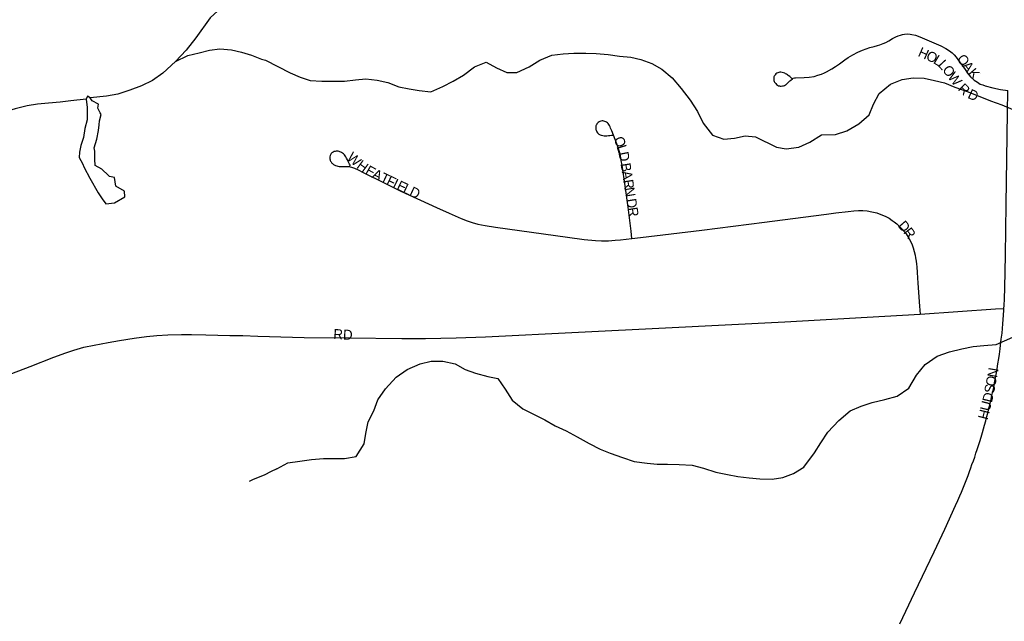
# Model space of a CAD drawing. Header units: feet. Extents: x 2113747 to 2516209, y 960708 to 1356798.
# Tile 158 of 253: x 2276572 to 2281508, y 1198451 to 1201466. Entities that reach past the tile are written whole.
import ezdxf

# ---------------------------------------------------------------- set-up
doc = ezdxf.new("R2010")
doc.units = ezdxf.units.FT
doc.header["$LTSCALE"] = 50
doc.header["$MEASUREMENT"] = 0
for name, color, linetype in [('0_Xref', 7, 'Continuous'), ('GM_X_City_Street', 251, 'Continuous'), ('GM_X_City_Street_Text', 251, 'Continuous'), ('GM_X_Minor_Lake', 5, 'Continuous'), ('GM_X_Minor_River', 5, 'Continuous')]:
    doc.layers.add(name, color=color, linetype=linetype)
doc.styles.add('Styledgn030', font='dgn030.shx')

# ---------------------------------------------------------------- blocks, each defined once
blk = doc.blocks.new('POR')
at = {"layer": 'GM_X_City_Street', "flags": 128}
for points in [[(2280442.9, 1201172.2), (2280437.5, 1201177.2), (2280432.4, 1201181.3), (2280425.1, 1201186.5), (2280421, 1201189.3), (2280415.7, 1201192.6), (2280411.6, 1201195.2), (2280407.5, 1201197.4), (2280400.9, 1201200), (2280393.8, 1201202), (2280388.6, 1201202.6), (2280383.4, 1201202.6), (2280378.2, 1201201.7), (2280372.3, 1201200), (2280368.2, 1201197.6), (2280363.4, 1201194.3), (2280359.5, 1201190.2), (2280357.1, 1201187), (2280355, 1201183.7), (2280353.3, 1201179.2), (2280352.6, 1201173.5), (2280352.6, 1201167.9), (2280353.2, 1201161.8), (2280355.2, 1201156.1), (2280356.9, 1201152.9), (2280359.1, 1201149.6), (2280362.1, 1201145.7), (2280366.6, 1201141.2), (2280371, 1201138.1), (2280376, 1201135.5), (2280380.8, 1201134.2), (2280384.9, 1201133.8), (2280389.7, 1201133.7), (2280395.6, 1201134.1), (2280400.8, 1201135.3), (2280405.7, 1201136.7), (2280410.7, 1201139.6), (2280414.9, 1201142.2), (2280418.8, 1201145.5), (2280423.6, 1201149.4), (2280427.2, 1201152.6), (2280430.5, 1201155.9), (2280433.4, 1201159), (2280437.7, 1201163.2), (2280445.9, 1201170.2), (2280450.5, 1201172.8), (2280456.3, 1201174.5), (2280462.2, 1201175.5), (2280504.8, 1201176.8), (2280530.8, 1201178.5), (2280554.3, 1201182), (2280573.6, 1201187.5), (2280592.1, 1201193.7), (2280606.4, 1201199.5), (2280617.3, 1201204.6), (2280644.2, 1201220.2), (2280662, 1201231.9), (2280681.5, 1201245.3), (2280709.3, 1201265.3), (2280725.9, 1201276.6), (2280737.6, 1201283.9), (2280748.3, 1201289.8), (2280773.8, 1201303.6), (2280797.1, 1201313), (2280815.7, 1201320.3), (2280834.3, 1201326.1), (2280855.7, 1201332.1), (2280871.8, 1201336.9), (2280884.8, 1201340.8), (2280900.6, 1201346.3), (2280914.8, 1201352.1), (2280929.6, 1201360), (2280947.3, 1201371.2), (2280964.7, 1201380.3), (2280976.3, 1201385.3), (2280987.5, 1201389.3), (2280997.3, 1201392), (2281008.6, 1201393.7), (2281025.4, 1201394.5), (2281036, 1201393.6), (2281044.3, 1201392.5), (2281062.8, 1201388), (2281084, 1201380.3), (2281189.3, 1201334.4), (2281214.4, 1201321.5), (2281233.5, 1201309.8), (2281246.3, 1201299.8), (2281256.5, 1201290.7), (2281266.3, 1201279.1), (2281284.3, 1201254.6), (2281298.1, 1201235), (2281311.5, 1201216.7), (2281324.5, 1201197.6), (2281339.5, 1201179.5), (2281356.7, 1201163.3), (2281373.4, 1201152.3), (2281388.1, 1201143.8), (2281400.1, 1201139.1), (2281412.7, 1201135), (2281451.1, 1201125.1), (2281489.8, 1201116.2), (2281525.9, 1201111.3)], [(2281506.6, 1200019.7), (2281507.4, 1200033.3), (2281509.1, 1200066.7), (2281510.7, 1200122), (2281513.7, 1200286.1), (2281517.5, 1200539.6), (2281521.1, 1200768.9), (2281524.2, 1201001.2), (2281525.9, 1201111.3)], [(2279641.6, 1200369.7), (2279636.8, 1200406.6), (2279622.1, 1200526.5), (2279607.2, 1200633.1), (2279591.7, 1200736.8), (2279588, 1200761.3), (2279583.9, 1200783.9), (2279580.5, 1200798.3), (2279576.6, 1200813.8), (2279566.1, 1200844.8), (2279540.3, 1200908.6), (2279534.6, 1200922.6), (2279531.6, 1200930), (2279528.2, 1200935.8), (2279524.8, 1200941.4), (2279522, 1200945.4), (2279518.6, 1200949), (2279514, 1200952.5), (2279510.5, 1200954.9), (2279506.4, 1200956.7), (2279501.3, 1200958.1), (2279496.2, 1200958.9), (2279491.7, 1200958.9), (2279485.3, 1200958), (2279480.8, 1200956.7), (2279476.7, 1200954.7), (2279472.5, 1200951.7), (2279469.1, 1200948), (2279465.8, 1200943.7), (2279463.7, 1200939.7), (2279462.3, 1200936.9), (2279461.2, 1200933.7), (2279460.6, 1200930), (2279459.9, 1200925.4), (2279460.1, 1200919.5), (2279461, 1200915.1), (2279461.8, 1200912), (2279463.8, 1200907.4), (2279466.1, 1200903.5), (2279469, 1200899.1), (2279471.9, 1200895.9), (2279474.9, 1200892.8), (2279478.6, 1200890.4), (2279482.7, 1200888.7), (2279487.8, 1200887.3), (2279494.9, 1200885.4), (2279501.6, 1200884.8), (2279507.8, 1200884.3), (2279512, 1200884.3), (2279515.9, 1200884.6), (2279524.6, 1200885.2), (2279531.1, 1200885.9), (2279538.7, 1200887.2), (2279545, 1200888.2)], [(2278230.1, 1200733.7), (2278225.8, 1200742.8), (2278220.8, 1200752.3), (2278215.3, 1200764.3), (2278211.2, 1200771.6), (2278207.5, 1200778.2), (2278204, 1200783.4), (2278199.7, 1200788.6), (2278195, 1200793.4), (2278189.9, 1200797.1), (2278185.6, 1200800.1), (2278181.9, 1200802.2), (2278177.4, 1200804.5), (2278173.7, 1200806), (2278169.3, 1200807.1), (2278164.8, 1200807.8), (2278159.1, 1200807.5), (2278153.5, 1200806.4), (2278148.7, 1200804.9), (2278144.1, 1200802.9), (2278140.1, 1200800.3), (2278137.2, 1200798.2), (2278134.4, 1200795.4), (2278132.2, 1200792.1), (2278130, 1200788.6), (2278128.3, 1200785.2), (2278127, 1200779.7), (2278126.5, 1200773.8), (2278127, 1200768.9), (2278127.8, 1200764.5), (2278129.1, 1200760.6), (2278130.9, 1200756.8), (2278133, 1200753.4), (2278134.6, 1200750.7), (2278137.2, 1200747.8), (2278139.5, 1200745.2), (2278144.8, 1200741.3), (2278149.3, 1200738.2), (2278154.5, 1200735.9), (2278161.3, 1200733.7), (2278167.6, 1200731.9), (2278173.4, 1200731.1), (2278181, 1200730.3), (2278191.9, 1200730.5), (2278205.2, 1200730.7), (2278217.7, 1200731), (2278223.1, 1200730.6), (2278229, 1200729.6), (2278235.7, 1200727.6), (2278240.5, 1200726.1), (2278250.8, 1200722.1), (2278269.4, 1200713.3), (2278293.9, 1200700.5), (2278399.2, 1200647.8), (2278483.6, 1200607.7), (2278661.8, 1200524.9), (2278724.5, 1200496.2), (2278784.8, 1200469.9), (2278815.6, 1200458), (2278840.7, 1200449.6), (2278869.5, 1200441.9), (2278905.1, 1200434.7), (2278957.2, 1200426.9), (2279318, 1200376.9), (2279402.7, 1200365.5), (2279458.4, 1200360), (2279488.1, 1200358.2), (2279524.4, 1200358.2), (2279557.2, 1200360.7), (2279583.3, 1200363), (2279641.6, 1200369.7)], [(2279641.6, 1200369.7), (2279684.3, 1200374.6), (2279992.4, 1200411.9), (2280305.4, 1200452.3), (2280500.6, 1200476.3), (2280617.6, 1200491.7), (2280663.1, 1200497.5), (2280724.8, 1200505.2), (2280753.9, 1200508.3), (2280777.6, 1200509.3), (2280798.9, 1200509.3), (2280821.5, 1200507.6), (2280843.7, 1200503.9), (2280868.7, 1200497.5), (2280890.1, 1200490.4), (2280910.7, 1200481.5), (2280930.5, 1200470.8), (2280946.6, 1200460.4), (2280956.9, 1200452.8), (2280969.2, 1200442.6), (2280981.1, 1200431.8), (2280997, 1200415.7), (2281009.7, 1200401.2), (2281015.5, 1200393.5), (2281029.5, 1200372), (2281039.9, 1200352.2), (2281046.3, 1200337.7), (2281051.5, 1200322.7), (2281056.7, 1200304.2), (2281060.9, 1200285.4), (2281063.7, 1200272.5), (2281066.2, 1200256.8), (2281068.4, 1200240.7), (2281069.8, 1200227.8), (2281072.2, 1200198.6), (2281075.2, 1200146.5), (2281083, 1200029.9), (2281086, 1199990.3)], [(2280983.8, 1198438.4), (2281014.2, 1198501.8), (2281057.6, 1198593.9), (2281156.4, 1198800.2), (2281209.3, 1198913), (2281263.7, 1199031.5), (2281274.5, 1199056.3), (2281285.4, 1199080.1), (2281293.7, 1199099.2), (2281300.6, 1199115.7), (2281307.1, 1199131.8), (2281313.3, 1199147.9), (2281320.2, 1199165.6), (2281326.3, 1199181.7), (2281334.1, 1199202.9), (2281340.2, 1199219.9), (2281346.3, 1199236.4), (2281353.2, 1199255.5), (2281359.8, 1199274.2), (2281366.3, 1199293.3), (2281372.4, 1199312.9), (2281378.5, 1199332), (2281385, 1199352.8), (2281392, 1199374.9), (2281398.9, 1199397.5), (2281404.6, 1199416.6), (2281409.3, 1199434.1), (2281415.5, 1199456.6), (2281420.6, 1199477), (2281426.7, 1199500.4), (2281431.5, 1199518.7), (2281434.2, 1199529.1), (2281437.6, 1199543.4), (2281442.4, 1199564.7), (2281446.3, 1199583.4), (2281450.7, 1199603.3), (2281455, 1199623.7), (2281459.4, 1199645.9), (2281464.2, 1199671.5), (2281469, 1199696.7), (2281472.4, 1199716.7), (2281476.3, 1199741), (2281480.7, 1199767.9), (2281484.2, 1199790.9), (2281487.7, 1199817.4), (2281489.9, 1199834.8), (2281493.3, 1199864.8), (2281496.8, 1199895.6), (2281499, 1199918.2), (2281501.2, 1199942.5), (2281502.9, 1199964.4), (2281504.3, 1199986.3), (2281506, 1200009.8), (2281506.6, 1200019.7)], [(2281086, 1199990.3), (2281463.7, 1200016.7), (2281506.6, 1200019.7)], [(2276532.2, 1199693.1), (2276623.8, 1199728.7), (2276742.6, 1199775), (2276803.9, 1199797.5), (2276844.1, 1199810.6), (2276894.3, 1199824.4), (2276945.3, 1199835.4), (2277016.1, 1199848.4), (2277072.3, 1199857.9), (2277145.7, 1199869.6), (2277207.2, 1199878.4), (2277259.3, 1199883.7), (2277314.8, 1199886.8), (2277383.4, 1199888.1), (2277433.9, 1199888.5), (2277506, 1199887.4), (2277625.9, 1199884), (2277691.2, 1199883.4), (2277766.1, 1199880.6), (2277939.7, 1199875.3), (2277998.7, 1199874.1), (2278224.9, 1199871.2), (2278487.5, 1199868.2), (2278605.7, 1199868), (2278760, 1199871.2), (2278907.7, 1199876.4), (2279373.1, 1199900.2), (2279809, 1199922), (2280408.7, 1199952.6), (2281086, 1199990.3)]]:
    blk.add_lwpolyline(points, dxfattribs=at)
at = {"layer": 'GM_X_Minor_Lake'}
blk.add_line((2276887, 1200745.9), (2276895.3, 1200726), dxfattribs=at)
at = {"layer": 'GM_X_Minor_Lake', "flags": 128}
blk.add_lwpolyline([(2276895.3, 1200726), (2276924, 1200672.3), (2276964.9, 1200598.7), (2276985.3, 1200568.9), (2277003.6, 1200543.1), (2277047.6, 1200547.7), (2277099.2, 1200578.5), (2277096.9, 1200606.5), (2277054.5, 1200632), (2277048, 1200676), (2277021.9, 1200679.6), (2277017.8, 1200685.6), (2276983.4, 1200717.2), (2276951.2, 1200734.8), (2276948.8, 1200766.8), (2276948.3, 1200806.8), (2276946.1, 1200824.8), (2276959.6, 1200867.1), (2276967, 1200911.3), (2276970.7, 1200939.4), (2276972.4, 1200959.4), (2276980, 1200991.6), (2276975.9, 1200999.5), (2276963.6, 1201023.4), (2276967.4, 1201043.5), (2276935.1, 1201059.1), (2276925, 1201075), (2276912.8, 1201082.8), (2276905, 1201068.7), (2276909.5, 1201026.7), (2276909.9, 1200998.6), (2276910.3, 1200964.6), (2276898.9, 1200920.4), (2276891.4, 1200876.2), (2276877.9, 1200835.9), (2276872.3, 1200801.8), (2276870.7, 1200775.7), (2276887, 1200745.9)], dxfattribs=at)
at = {"layer": 'GM_X_Minor_River', "flags": 128}
for points in [[(2277583.2, 1201527.9), (2277526.2, 1201475.8), (2277455.4, 1201374.7), (2277406.2, 1201313.9), (2277352.8, 1201257.1), (2277289.6, 1201198.1), (2277238, 1201161.4), (2277182.3, 1201134.6), (2277124.5, 1201113.8), (2277064.8, 1201092.9), (2277006.9, 1201082.1), (2276925, 1201075)], [(2277805, 1201263.2), (2277927.8, 1201199.5), (2277977.9, 1201177.7), (2278028, 1201162), (2278086.1, 1201158.2), (2278200.2, 1201158.8), (2278256.2, 1201165.1), (2278308.2, 1201169.4), (2278364.3, 1201163.7), (2278418.4, 1201151.9), (2278472.5, 1201130.1), (2278524.6, 1201120.4), (2278574.7, 1201110.6), (2278632.8, 1201104.9), (2278692.7, 1201131.3), (2278744.6, 1201157.6), (2278796.5, 1201187.9), (2278852.3, 1201230.2), (2278910.3, 1201252.6), (2278962.4, 1201224.8), (2279014.6, 1201201), (2279064.6, 1201201.3), (2279126.5, 1201229.6), (2279180.4, 1201264), (2279240.3, 1201288.3), (2279296.3, 1201294.6), (2279350.4, 1201298.9), (2279410.4, 1201299.2), (2279462.5, 1201297.4), (2279522.5, 1201291.8), (2279578.6, 1201284), (2279636.7, 1201278.3), (2279686.8, 1201266.5), (2279740.9, 1201246.8), (2279791.1, 1201219), (2279843.3, 1201175.2), (2279887.6, 1201121.3), (2279933.9, 1201063.4), (2279970.2, 1201005.5), (2279998.5, 1200947.6), (2280044.8, 1200887.7), (2280103, 1200867.9), (2280155, 1200872.2), (2280209, 1200884.5), (2280261, 1200878.8), (2280365.4, 1200827.2), (2280415.4, 1200819.4), (2280477.4, 1200827.8), (2280533.4, 1200852.1), (2280591.2, 1200888.4), (2280661.3, 1200890.8), (2280719.2, 1200909.1), (2280779.1, 1200943.5), (2280830.9, 1200989.8), (2280852.7, 1201042), (2280880.5, 1201096.3), (2280938.3, 1201142.6), (2280996.2, 1201167), (2281052.2, 1201175.3), (2281106.3, 1201173.5), (2281158.4, 1201161.8), (2281208.5, 1201150), (2281260.6, 1201128.2), (2281322.7, 1201106.5), (2281376.9, 1201084.8), (2281439.1, 1201059), (2281495.2, 1201039.3), (2281563.4, 1201011.6)], [(2277352.8, 1201257.1), (2277414.5, 1201285.9), (2277472.4, 1201300.8), (2277524.2, 1201313.5), (2277576.1, 1201320.2), (2277634.2, 1201315), (2277684.4, 1201303.6), (2277734.6, 1201288.3), (2277784.9, 1201268.9), (2277805, 1201263.2)], [(2276905, 1201068.7), (2276829.1, 1201059.6), (2276775.2, 1201052.9), (2276717.2, 1201048.1), (2276661.2, 1201043.4), (2276609.3, 1201034.6), (2276549.5, 1201019.8), (2276493.7, 1201003), (2276438, 1200972.2), (2276386.5, 1200931.4), (2276345.2, 1200872.8), (2276333.5, 1200852.6)], [(2277861.2, 1199215.7), (2277917.1, 1199246), (2277977.1, 1199254.3), (2278035.1, 1199262.6), (2278095.1, 1199266.9), (2278201.2, 1199267.5), (2278259.2, 1199277.8), (2278298.9, 1199340.1), (2278306.7, 1199392.2), (2278318.4, 1199450.4), (2278348.2, 1199506.7), (2278367.9, 1199560.9), (2278405.7, 1199617.1), (2278459.5, 1199675.5), (2278515.3, 1199713.9), (2278579.2, 1199742.2), (2278635.2, 1199754.6), (2278693.2, 1199754.8), (2278755.4, 1199741.1), (2278805.5, 1199713.3), (2278857.7, 1199695.6), (2278919.8, 1199677.9), (2278969.9, 1199668.1), (2279006.1, 1199614.2), (2279040.4, 1199560.2), (2279094.7, 1199516.4), (2279144.8, 1199490.6), (2279205, 1199460.9), (2279257.2, 1199431.1), (2279311.4, 1199405.3), (2279367.6, 1199375.6), (2279427.8, 1199341.8), (2279481.9, 1199314), (2279532.1, 1199294.3), (2279594.2, 1199272.5), (2279652.3, 1199252.8), (2279718.4, 1199243.1), (2279768.5, 1199239.4), (2279820.5, 1199239.6), (2279878.6, 1199237.9), (2279942.6, 1199234.2), (2280000.8, 1199218.5), (2280062.9, 1199198.8), (2280121, 1199187.1), (2280173.1, 1199177.3), (2280229.2, 1199169.6), (2280283.2, 1199165.8), (2280345.3, 1199164.1), (2280397.3, 1199172.4), (2280451.2, 1199192.7), (2280503.1, 1199223), (2280556.8, 1199295.4), (2280588.6, 1199345.7), (2280624.4, 1199400), (2280678.1, 1199458.3), (2280735.9, 1199506.7), (2280789.9, 1199529), (2280845.8, 1199547.4), (2280909.8, 1199563.7), (2280971.8, 1199580), (2281029.6, 1199620.4), (2281067.3, 1199684.7), (2281111.1, 1199739), (2281171, 1199779.4), (2281232.9, 1199801.8), (2281294.9, 1199816.1), (2281352.9, 1199828.4), (2281404.9, 1199832.7), (2281466.9, 1199839), (2281550.8, 1199875.5)], [(2277861.2, 1199215.7), (2277829.8, 1199200.4), (2277801.3, 1199184.8), (2277739.2, 1199160.7), (2277723.3, 1199152.5)]]:
    blk.add_lwpolyline(points, dxfattribs=at)
at = {"layer": 'GM_X_City_Street_Text', "char_height": 50, "attachment_point": 7, "line_spacing_factor": 0.8, "style": 'Styledgn030'}
for s, insert, rotation in [('{\\Fdgn000|c0;\\C256;H}', (2281071.6, 1201284.7), 336.0353), ('{\\Fdgn000|c0;\\C256;O}', (2281111.6, 1201266.9), 335.5759), ('{\\Fdgn000|c0;\\C256;L}', (2281148.7, 1201250.2), 329.2283), ('{\\Fdgn000|c0;\\C256;L}', (2281172.3, 1201237.7), 312.4685), ('{\\Fdgn000|c0;\\C256;O}', (2281266.9, 1201268.3), 308.2297), ('{\\Fdgn000|c0;\\C256;A}', (2281294.1, 1201233.7), 308.242), ('{\\Fdgn000|c0;\\C256;O}', (2281194.5, 1201213.5), 308.0283), ('{\\Fdgn000|c0;\\C256;W}', (2281221.7, 1201178.7), 308.0953), ('{\\Fdgn000|c0;\\C256;K}', (2281323.4, 1201196.7), 310.7954), ('{\\Fdgn000|c0;\\C256;R}', (2281272.5, 1201116), 316.4323), ('{\\Fdgn000|c0;\\C256;D}', (2281320.8, 1201075.5), 335.587), ('{\\Fdgn000|c0;\\C256;O}', (2279549.5, 1200870.3), 289.2436), ('{\\Fdgn000|c0;\\C256;W}', (2278208.8, 1200770.5), 316.7992), ('{\\Fdgn000|c0;\\C256;L}', (2279563.7, 1200829.5), 287.6833), ('{\\Fdgn000|c0;\\C256;D}', (2279573.6, 1200799.3), 281.1513), ('{\\Fdgn000|c0;\\C256;H}', (2278257.2, 1200725.8), 323.8674), ('{\\Fdgn000|c0;\\C256;E}', (2278300.1, 1200695.1), 330.9356), ('{\\Fdgn000|c0;\\C256;A}', (2278334.8, 1200676), 334.4697), ('{\\Fdgn000|c0;\\C256;T}', (2278374.5, 1200657), 334.4697), ('{\\Fdgn000|c0;\\C256;B}', (2279584, 1200744.1), 279.0951), ('{\\Fdgn000|c0;\\C256;A}', (2279590.3, 1200705), 279.0851), ('{\\Fdgn000|c0;\\C256;F}', (2278406.3, 1200641.9), 334.4697), ('{\\Fdgn000|c0;\\C256;I}', (2278438, 1200626.7), 334.4697), ('{\\Fdgn000|c0;\\C256;E}', (2278457.9, 1200617.2), 334.4697), ('{\\Fdgn000|c0;\\C256;R}', (2279597.2, 1200661.5), 279.089), ('{\\Fdgn000|c0;\\C256;L}', (2278489.6, 1200602), 334.4697), ('{\\Fdgn000|c0;\\C256;D}', (2278521.4, 1200586.9), 334.4697), ('{\\Fdgn000|c0;\\C256;N}', (2279603.5, 1200622.4), 279.0851), ('{\\Fdgn000|c0;\\C256;D}', (2279612.5, 1200565.9), 279.0851), ('{\\Fdgn000|c0;\\C256;R}', (2279619.5, 1200522.5), 279.089), ('{\\Fdgn000|c0;\\C256;D}', (2280971.9, 1200432.4), 310.7459), ('{\\Fdgn000|c0;\\C256;R}', (2280999.5, 1200400.5), 307.3702), ('{\\Fdgn000|c0;\\C256;RD}', (2278143.4, 1199866.6), 356.8222), ('{\\Fdgn000|c0;\\C256;N}', (2281471.8, 1199670), 80.5696), ('{\\Fdgn000|c0;\\C256;O}', (2281463.5, 1199625.3), 79.4201), ('{\\Fdgn000|c0;\\C256;S}', (2281456.4, 1199589.9), 78.7096), ('{\\Fdgn000|c0;\\C256;D}', (2281445.8, 1199544.7), 76.6992), ('{\\Fdgn000|c0;\\C256;U}', (2281434.9, 1199501.2), 76.0192), ('{\\Fdgn000|c0;\\C256;H}', (2281424.3, 1199458.4), 75.9797)]:
    blk.add_mtext(s, dxfattribs=dict(at, insert=insert, rotation=rotation))

msp = doc.modelspace()

# ---------------------------------------------------------------- block references
at = {"layer": '0_Xref'}
msp.add_blockref('POR', (0, 0), dxfattribs=at)

doc.saveas('drawing.dxf')
